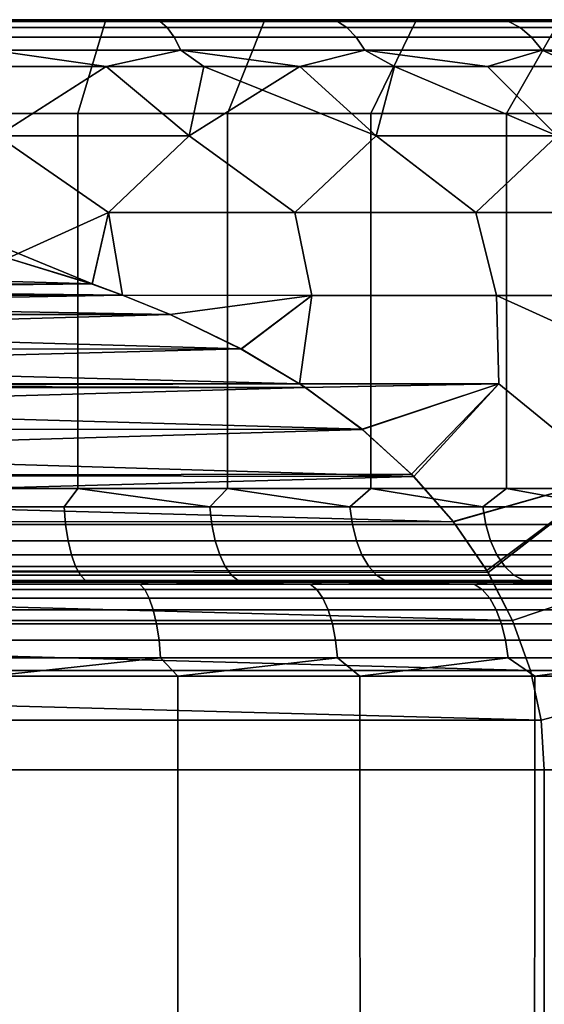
# Model space of a CAD drawing. Header units: metres. Extents: x -109 to 109, y -100 to 76.
# Tile 177 of 256: x -74.3 to -71.5, y 12.75 to 18. Entities that reach past the tile are written whole.
import ezdxf

# ---------------------------------------------------------------- set-up
doc = ezdxf.new("R2010")
doc.units = ezdxf.units.M
doc.layers.add('solid_21062310', color=7, linetype='CONTINUOUS')

msp = doc.modelspace()

# ---------------------------------------------------------------- linework, layer by layer
at = {"layer": 'solid_21062310'}
for points in [[(-73.985367, 17.499994, 8.014776), (-74.809189, 17.499994, 8.228071), (-74.708115, 18, 8.717753), (-73.836121, 18, 8.491564)], [(-74.809189, 17.499994, -8.228071), (-73.985367, 17.499994, -8.014776), (-73.836121, 18, -8.491563), (-74.708115, 18, -8.717753)], [(-74.708115, 18, -8.717753), (-73.836121, 18, -8.491563), (-73.914131, 18, -10.326696), (-74.422813, 18, -10.441136)], [(-74.708115, 18, 8.717753), (-73.914131, 18, 10.326697), (-73.40921, 18, 10.186796), (-73.836121, 18, 8.491564)], [(-74.708115, 18, 8.717753), (-74.422821, 18, 10.441137), (-73.914131, 18, 10.326697)], [(-74.517456, 17.989634, -10.605657), (-74.422813, 18, -10.441136), (-73.914131, 18, -10.326696)], [(-74.517456, 17.989634, -10.605657), (-73.914131, 18, -10.326696), (-73.547348, 17.989634, -10.377489)], [(-73.547348, 17.989634, 10.377489), (-74.422821, 18, 10.441137), (-74.517456, 17.989634, 10.605657)], [(-73.547348, 17.989634, 10.377489), (-74.517456, 17.989634, 10.605657), (-74.491516, 17.958586, 10.744444), (-73.508713, 17.958586, 10.51329)], [(-74.517456, 17.989634, -10.605657), (-73.547348, 17.989634, -10.377489), (-73.508713, 17.958586, -10.51329), (-74.491516, 17.958586, -10.744444)], [(-73.508713, 17.958586, 10.51329), (-74.491516, 17.958586, 10.744444), (-74.466667, 17.907503, 10.877381), (-73.471703, 17.907503, 10.643368)], [(-74.491516, 17.958586, -10.744444), (-73.508713, 17.958586, -10.51329), (-73.471703, 17.907503, -10.643368), (-74.466667, 17.907503, -10.877381)], [(-73.547348, 17.989634, 10.377489), (-73.914131, 18, 10.326697), (-74.422821, 18, 10.441137)], [(-73.187355, 17.499994, 7.719221), (-73.985367, 17.499994, 8.014776), (-73.836121, 18, 8.491564), (-72.989517, 18, 8.178397)], [(-73.985367, 17.499994, -8.014776), (-73.187347, 17.499994, -7.71922), (-72.989517, 18, -8.178396), (-73.836121, 18, -8.491563)], [(-73.547348, 17.989634, -10.377489), (-73.914131, 18, -10.326696), (-73.836121, 18, -8.491563), (-73.409203, 18, -10.186794)], [(-73.547348, 17.989634, 10.377489), (-73.40921, 18, 10.186796), (-73.914131, 18, 10.326697)], [(-73.836121, 18, -8.491563), (-72.989517, 18, -8.178396), (-72.911667, 18, -10.022536), (-73.409203, 18, -10.186794)], [(-73.836121, 18, 8.491564), (-73.40921, 18, 10.186796), (-72.911674, 18, 10.022538), (-72.989517, 18, 8.178397)], [(-73.547348, 17.989634, -10.377489), (-73.409203, 18, -10.186794), (-72.911667, 18, -10.022536)], [(-73.547348, 17.989634, -10.377489), (-72.911667, 18, -10.022536), (-72.602432, 17.989634, -10.060784)], [(-72.602432, 17.989634, 10.060784), (-73.40921, 18, 10.186796), (-73.547348, 17.989634, 10.377489)], [(-72.602432, 17.989634, 10.060784), (-73.547348, 17.989634, 10.377489), (-73.508713, 17.958586, 10.51329), (-72.55143, 17.958586, 10.192442)], [(-73.547348, 17.989634, -10.377489), (-72.602432, 17.989634, -10.060784), (-72.55143, 17.958586, -10.192442), (-73.508713, 17.958586, -10.51329)], [(-72.55143, 17.958586, 10.192442), (-73.508713, 17.958586, 10.51329), (-73.471703, 17.907503, 10.643368), (-72.502571, 17.907503, 10.318549)], [(-73.508713, 17.958586, -10.51329), (-72.55143, 17.958586, -10.192442), (-72.502571, 17.907503, -10.318549), (-73.471703, 17.907503, -10.643368)], [(-72.602432, 17.989634, 10.060784), (-72.911674, 18, 10.022538), (-73.40921, 18, 10.186796)], [(-72.423477, 17.499994, 7.344519), (-73.187355, 17.499994, 7.719221), (-72.989517, 18, 8.178397), (-72.181473, 18, 7.78164)], [(-73.187347, 17.499994, -7.71922), (-72.423477, 17.499994, -7.344518), (-72.181465, 18, -7.781639), (-72.989517, 18, -8.178396)], [(-72.989517, 18, -8.178396), (-72.181465, 18, -7.781639), (-72.425163, 18, -9.835027), (-72.911667, 18, -10.022536)], [(-72.989517, 18, 8.178397), (-72.425171, 18, 9.83503), (-71.948654, 18, 9.623562), (-72.181473, 18, 7.78164)], [(-72.602432, 17.989634, 10.060784), (-72.425171, 18, 9.83503), (-72.989517, 18, 8.178397), (-72.911674, 18, 10.022538)], [(-72.602432, 17.989634, -10.060784), (-72.911667, 18, -10.022536), (-72.425163, 18, -9.835027)], [(-72.602432, 17.989634, -10.060784), (-72.425163, 18, -9.835027), (-71.948647, 18, -9.623559)], [(-72.602432, 17.989634, -10.060784), (-71.948647, 18, -9.623559), (-71.690765, 17.989634, -9.658244)], [(-71.690765, 17.989634, 9.658244), (-72.425171, 18, 9.83503), (-72.602432, 17.989634, 10.060784)], [(-71.690765, 17.989634, 9.658244), (-72.602432, 17.989634, 10.060784), (-72.55143, 17.958586, 10.192442), (-71.627831, 17.958586, 9.784635)], [(-72.602432, 17.989634, -10.060784), (-71.690765, 17.989634, -9.658244), (-71.627831, 17.958586, -9.784635), (-72.55143, 17.958586, -10.192442)], [(-71.627831, 17.958586, 9.784635), (-72.55143, 17.958586, 10.192442), (-72.502571, 17.907503, 10.318549), (-71.567551, 17.907503, 9.905696)], [(-72.55143, 17.958586, -10.192442), (-71.627831, 17.958586, -9.784635), (-71.567551, 17.907503, -9.905696), (-72.502571, 17.907503, -10.318549)], [(-71.690765, 17.989634, 9.658244), (-71.948654, 18, 9.623562), (-72.425171, 18, 9.83503)], [(-72.181465, 18, -7.781639), (-71.948647, 18, -9.623559), (-72.425163, 18, -9.835027)], [(-71.701454, 17.499994, 6.89449), (-72.423477, 17.499994, 7.344519), (-72.181473, 18, 7.78164), (-71.415062, 18, 7.304296)], [(-72.423477, 17.499994, -7.344518), (-71.701454, 17.499994, -6.894489), (-71.415062, 18, -7.304294), (-72.181465, 18, -7.781639)], [(-72.181473, 18, 7.78164), (-71.48085, 18, 9.387881), (-71.02507, 18, 9.129768), (-71.415062, 18, 7.304296)], [(-71.690765, 17.989634, 9.658244), (-71.48085, 18, 9.387881), (-72.181473, 18, 7.78164), (-71.948654, 18, 9.623562)], [(-72.181465, 18, -7.781639), (-71.415062, 18, -7.304294), (-71.480843, 18, -9.387878), (-71.948647, 18, -9.623559)], [(-71.690765, 17.989634, -9.658244), (-71.948647, 18, -9.623559), (-71.480843, 18, -9.387878)], [(-71.028534, 17.499994, 6.373625), (-71.701454, 17.499994, 6.89449), (-71.415062, 18, 7.304296), (-70.703651, 18, 6.753206)], [(-71.701454, 17.499994, -6.894489), (-71.028534, 17.499994, -6.373624), (-70.703651, 18, -6.753205), (-71.415062, 18, -7.304294)], [(-71.690765, 17.989634, -9.658244), (-71.480843, 18, -9.387878), (-71.025063, 18, -9.129765)], [(-71.690765, 17.989634, -9.658244), (-71.025063, 18, -9.129765), (-70.820129, 17.989634, -9.173304)], [(-70.820129, 17.989634, 9.173304), (-71.48085, 18, 9.387881), (-71.690765, 17.989634, 9.658244)], [(-70.820129, 17.989634, 9.173304), (-71.690765, 17.989634, 9.658244), (-71.627831, 17.958586, 9.784635), (-70.745804, 17.958586, 9.293347)], [(-71.690765, 17.989634, -9.658244), (-70.820129, 17.989634, -9.173304), (-70.745804, 17.958586, -9.293347), (-71.627831, 17.958586, -9.784635)], [(-70.745804, 17.958586, 9.293347), (-71.627831, 17.958586, 9.784635), (-71.567551, 17.907503, 9.905696), (-70.674606, 17.907503, 9.408331)], [(-71.627831, 17.958586, -9.784635), (-70.745804, 17.958586, -9.293347), (-70.674606, 17.907503, -9.408331), (-71.567551, 17.907503, -9.905696)], [(-73.471703, 17.907503, 10.643368), (-74.466667, 17.907503, 10.877381), (-74.443428, 17.837454, 11.001689), (-73.437096, 17.837454, 10.765001)], [(-74.466667, 17.907503, -10.877381), (-73.471703, 17.907503, -10.643368), (-73.437096, 17.837454, -10.765001), (-74.443428, 17.837454, -11.001689)], [(-72.502571, 17.907503, 10.318549), (-73.471703, 17.907503, 10.643368), (-73.437096, 17.837454, 10.765001), (-72.456886, 17.837454, 10.43647)], [(-73.471703, 17.907503, -10.643368), (-72.502571, 17.907503, -10.318549), (-72.456886, 17.837454, -10.43647), (-73.437096, 17.837454, -10.765001)], [(-71.567551, 17.907503, 9.905696), (-72.502571, 17.907503, 10.318549), (-72.456886, 17.837454, 10.43647), (-71.511185, 17.837454, 10.018899)], [(-72.502571, 17.907503, -10.318549), (-71.567551, 17.907503, -9.905696), (-71.511185, 17.837454, -10.018899), (-72.456886, 17.837454, -10.43647)], [(-70.674606, 17.907503, 9.408331), (-71.567551, 17.907503, 9.905696), (-71.511185, 17.837454, 10.018899), (-70.608032, 17.837454, 9.51585)], [(-71.567551, 17.907503, -9.905696), (-70.674606, 17.907503, -9.408331), (-70.608032, 17.837454, -9.51585), (-71.511185, 17.837454, -10.018899)], [(-74.443428, 17.837454, 11.001689), (-74.360107, 17.75, 11.102855), (-73.834236, 17.75, 10.988459)], [(-73.437096, 17.837454, 10.765001), (-74.443428, 17.837454, 11.001689), (-73.834236, 17.75, 10.988459)], [(-74.443428, 17.837454, -11.001689), (-73.437096, 17.837454, -10.765001), (-73.834236, 17.75, -10.988459), (-74.360107, 17.75, -11.102855)], [(-73.437096, 17.837454, 10.765001), (-73.834236, 17.75, 10.988459), (-73.3144, 17.75, 10.84917)], [(-73.437096, 17.837454, -10.765001), (-73.3144, 17.75, -10.84917), (-73.834236, 17.75, -10.988459)], [(-73.437096, 17.837454, 10.765001), (-73.3144, 17.75, 10.84917), (-72.801788, 17.75, 10.685305)], [(-72.456886, 17.837454, 10.43647), (-73.437096, 17.837454, 10.765001), (-72.801788, 17.75, 10.685305)], [(-73.437096, 17.837454, -10.765001), (-72.456886, 17.837454, -10.43647), (-72.801788, 17.75, -10.685305), (-73.3144, 17.75, -10.84917)], [(-72.456886, 17.837454, 10.43647), (-72.801788, 17.75, 10.685305), (-72.297546, 17.75, 10.497233)], [(-72.456886, 17.837454, -10.43647), (-72.297546, 17.75, -10.497233), (-72.801788, 17.75, -10.685305)], [(-72.456886, 17.837454, 10.43647), (-72.297546, 17.75, 10.497233), (-71.802826, 17.75, 10.285383)], [(-71.511185, 17.837454, 10.018899), (-72.456886, 17.837454, 10.43647), (-71.802826, 17.75, 10.285383)], [(-72.456886, 17.837454, -10.43647), (-71.511185, 17.837454, -10.018899), (-71.802826, 17.75, -10.285383), (-72.297546, 17.75, -10.497233)], [(-71.511185, 17.837454, 10.018899), (-71.802826, 17.75, 10.285383), (-71.318748, 17.75, 10.050233)], [(-71.511185, 17.837454, -10.018899), (-71.318748, 17.75, -10.050233), (-71.802826, 17.75, -10.285383)], [(-71.511185, 17.837454, 10.018899), (-71.318748, 17.75, 10.050233), (-70.846413, 17.75, 9.792315)], [(-70.608032, 17.837454, 9.51585), (-71.511185, 17.837454, 10.018899), (-70.846413, 17.75, 9.792315)], [(-71.511185, 17.837454, -10.018899), (-70.608032, 17.837454, -9.51585), (-71.318748, 17.75, -10.050233)], [(-73.834236, 17.75, -10.988459), (-73.391823, 17.381361, -11.262228), (-73.821671, 16.972231, -11.7185), (-74.413872, 17.381361, -11.495504)], [(-73.834236, 17.75, 10.988459), (-74.360107, 17.75, 11.102855), (-74.413872, 17.381361, 11.495504), (-73.391823, 17.381361, 11.262228)], [(-74.360107, 17.75, -11.102855), (-73.834236, 17.75, -10.988459), (-74.413872, 17.381361, -11.495504)], [(-73.3144, 17.75, 10.84917), (-73.834236, 17.75, 10.988459), (-73.391823, 17.381361, 11.262228)], [(-73.834236, 17.75, -10.988459), (-73.3144, 17.75, -10.84917), (-73.391823, 17.381361, -11.262228)], [(-72.801788, 17.75, -10.685305), (-72.394798, 17.381361, -10.938274), (-72.829208, 16.972231, -11.446483), (-73.391823, 17.381361, -11.262228)], [(-73.3144, 17.75, 10.84917), (-73.391823, 17.381361, 11.262228), (-72.829536, 16.972231, 11.446589), (-72.394798, 17.381361, 10.938274)], [(-73.3144, 17.75, -10.84917), (-72.801788, 17.75, -10.685305), (-73.391823, 17.381361, -11.262228)], [(-72.801788, 17.75, 10.685305), (-73.3144, 17.75, 10.84917), (-72.394798, 17.381361, 10.938274)], [(-72.297546, 17.75, 10.497233), (-72.801788, 17.75, 10.685305), (-72.394798, 17.381361, 10.938274)], [(-72.801788, 17.75, -10.685305), (-72.297546, 17.75, -10.497233), (-72.394798, 17.381361, -10.938274)], [(-72.297546, 17.75, 10.497233), (-72.394798, 17.381361, 10.938274), (-71.864059, 16.972231, 11.090751), (-71.430824, 17.381361, 10.526253)], [(-72.297546, 17.75, -10.497233), (-71.802826, 17.75, -10.285383), (-71.430824, 17.381361, -10.526253), (-72.394798, 17.381361, -10.938274)], [(-71.802826, 17.75, 10.285383), (-72.297546, 17.75, 10.497233), (-71.430824, 17.381361, 10.526253)], [(-71.318748, 17.75, 10.050233), (-71.802826, 17.75, 10.285383), (-71.430824, 17.381361, 10.526253)], [(-71.802826, 17.75, -10.285383), (-71.318748, 17.75, -10.050233), (-71.430824, 17.381361, -10.526253)], [(-74.80909, 15.5, -8.228051), (-73.985352, 15.5, -8.01477), (-73.985367, 17.499994, -8.014776), (-74.809189, 17.499994, -8.228071)], [(-73.985352, 15.5, 8.01477), (-74.80909, 15.5, 8.228051), (-74.809189, 17.499994, 8.228071), (-73.985367, 17.499994, 8.014776)], [(-73.985352, 15.5, -8.01477), (-73.187408, 15.5, -7.719245), (-73.187347, 17.499994, -7.71922), (-73.985367, 17.499994, -8.014776)], [(-73.187408, 15.5, 7.719245), (-73.985352, 15.5, 8.01477), (-73.985367, 17.499994, 8.014776), (-73.187355, 17.499994, 7.719221)], [(-73.187408, 15.5, -7.719245), (-72.423462, 15.5, -7.344511), (-72.423477, 17.499994, -7.344518), (-73.187347, 17.499994, -7.71922)], [(-72.423462, 15.5, 7.344511), (-73.187408, 15.5, 7.719245), (-73.187355, 17.499994, 7.719221), (-72.423477, 17.499994, 7.344519)], [(-72.423462, 15.5, -7.344511), (-71.701347, 15.5, -6.894411), (-71.701454, 17.499994, -6.894489), (-72.423477, 17.499994, -7.344518)], [(-71.701347, 15.5, 6.894411), (-72.423462, 15.5, 7.344511), (-72.423477, 17.499994, 7.344519), (-71.701454, 17.499994, 6.89449)], [(-71.028465, 15.5, -6.373565), (-71.028534, 17.499994, -6.373624), (-71.701454, 17.499994, -6.894489), (-71.701347, 15.5, -6.894411)], [(-71.028465, 15.5, 6.373565), (-71.701347, 15.5, 6.894411), (-71.701454, 17.499994, 6.89449), (-71.028534, 17.499994, 6.373625)], [(-73.908463, 16.590757, 12), (-73.821915, 16.972231, 11.718555), (-74.413872, 17.381361, 11.495504), (-74.833908, 16.972231, 11.904656)], [(-74.413872, 17.381361, -11.495504), (-73.821671, 16.972231, -11.7185), (-74.357498, 16.728571, -12), (-74.833763, 16.972231, -11.904635)], [(-73.391823, 17.381361, 11.262228), (-74.413872, 17.381361, 11.495504), (-73.821915, 16.972231, 11.718555)], [(-73.391823, 17.381361, 11.262228), (-73.821915, 16.972231, 11.718555), (-72.829536, 16.972231, 11.446589)], [(-73.391823, 17.381361, -11.262228), (-72.829208, 16.972231, -11.446483), (-73.821671, 16.972231, -11.7185)], [(-72.394798, 17.381361, 10.938274), (-72.829536, 16.972231, 11.446589), (-71.864059, 16.972231, 11.090751)], [(-72.394798, 17.381361, -10.938274), (-71.863647, 16.972231, -11.090576), (-72.829208, 16.972231, -11.446483)], [(-72.394798, 17.381361, -10.938274), (-71.430824, 17.381361, -10.526253), (-70.93206, 16.972231, -10.653391), (-71.863647, 16.972231, -11.090576)], [(-71.430824, 17.381361, 10.526253), (-71.864059, 16.972231, 11.090751), (-70.932549, 16.972231, 10.653646)], [(-74.357658, 16.728613, 12), (-73.908463, 16.590757, 12), (-74.833908, 16.972231, 11.904656)], [(-74.357498, 16.728571, -12), (-73.821671, 16.972231, -11.7185), (-73.908203, 16.590664, -12)], [(-73.908463, 16.590757, 12), (-73.74707, 16.531879, 12), (-73.821915, 16.972231, 11.718555)], [(-73.821671, 16.972231, -11.7185), (-73.747078, 16.531881, -12), (-73.908203, 16.590664, -12)], [(-72.739288, 16.529663, 11.72449), (-72.829536, 16.972231, 11.446589), (-73.821915, 16.972231, 11.718555), (-73.74707, 16.531879, 12)], [(-73.821671, 16.972231, -11.7185), (-72.829208, 16.972231, -11.446483), (-72.739288, 16.529663, -11.724492), (-73.747078, 16.531881, -12)], [(-72.739288, 16.529663, 11.72449), (-71.754356, 16.529663, 11.361579), (-71.864059, 16.972231, 11.090751), (-72.829536, 16.972231, 11.446589)], [(-72.829208, 16.972231, -11.446483), (-71.863647, 16.972231, -11.090576), (-71.754364, 16.529663, -11.361585), (-72.739288, 16.529663, -11.724492)], [(-71.754356, 16.529663, 11.361579), (-70.803909, 16.529663, 10.916099), (-70.932549, 16.972231, 10.653646), (-71.864059, 16.972231, 11.090751)], [(-70.93206, 16.972231, -10.653391), (-70.803925, 16.529663, -10.916108), (-71.754364, 16.529663, -11.361585), (-71.863647, 16.972231, -11.090576)], [(-78.642502, 16.728571, 12), (-79.091797, 16.590664, 12), (-73.908463, 16.590757, 12)], [(-79.091537, 16.590757, -12), (-74.357498, 16.728571, -12), (-73.908203, 16.590664, -12)], [(-78.642502, 16.728571, 12), (-73.908463, 16.590757, 12), (-74.357658, 16.728613, 12)], [(-79.091537, 16.590757, -12), (-73.747078, 16.531881, -12), (-79.25293, 16.531879, -12)], [(-79.252922, 16.531881, 12), (-73.74707, 16.531879, 12), (-73.908463, 16.590757, 12)], [(-79.091797, 16.590664, 12), (-79.252922, 16.531881, 12), (-73.908463, 16.590757, 12)], [(-79.091537, 16.590757, -12), (-73.908203, 16.590664, -12), (-73.747078, 16.531881, -12)], [(-79.506683, 16.427864, 12), (-73.74707, 16.531879, 12), (-79.252922, 16.531881, 12)], [(-79.506683, 16.427864, 12), (-73.493713, 16.428034, 12), (-73.74707, 16.531879, 12)], [(-79.506287, 16.428034, -12), (-79.25293, 16.531879, -12), (-73.493317, 16.427864, -12)], [(-79.25293, 16.531879, -12), (-73.747078, 16.531881, -12), (-73.493317, 16.427864, -12)], [(-73.493317, 16.427864, -12), (-73.747078, 16.531881, -12), (-72.739288, 16.529663, -11.724492)], [(-72.739288, 16.529663, 11.72449), (-73.74707, 16.531879, 12), (-73.493713, 16.428034, 12)], [(-72.739288, 16.529663, 11.72449), (-73.493713, 16.428034, 12), (-73.115517, 16.244133, 12)], [(-73.493317, 16.427864, -12), (-72.739288, 16.529663, -11.724492), (-73.114998, 16.243855, -12)], [(-72.739288, 16.529663, 11.72449), (-73.115517, 16.244133, 12), (-72.804153, 16.059114, 12)], [(-72.739288, 16.529663, -11.724492), (-72.804192, 16.05913, -12), (-73.114998, 16.243855, -12)], [(-71.754364, 16.529663, -11.361585), (-71.741943, 16.058638, -11.620132), (-72.804192, 16.05913, -12), (-72.739288, 16.529663, -11.724492)], [(-71.754356, 16.529663, 11.361579), (-72.739288, 16.529663, 11.72449), (-72.804153, 16.059114, 12), (-71.741905, 16.058638, 11.620117)], [(-71.754364, 16.529663, -11.361585), (-70.716599, 16.058638, -11.14535), (-71.13829, 15.564455, -11.566663), (-71.741943, 16.058638, -11.620132)], [(-71.754364, 16.529663, -11.361585), (-70.803925, 16.529663, -10.916108), (-70.716599, 16.058638, -11.14535)], [(-71.754356, 16.529663, 11.361579), (-71.741905, 16.058638, 11.620117), (-71.138351, 15.564455, 11.566692), (-70.716583, 16.058638, 11.145343)], [(-70.803909, 16.529663, 10.916099), (-71.754356, 16.529663, 11.361579), (-70.716583, 16.058638, 11.145343)], [(-79.506683, 16.427864, 12), (-79.885002, 16.243855, 12), (-73.115517, 16.244133, 12)], [(-79.884483, 16.244133, -12), (-79.506287, 16.428034, -12), (-73.493317, 16.427864, -12)], [(-79.884483, 16.244133, -12), (-73.493317, 16.427864, -12), (-73.114998, 16.243855, -12)], [(-79.506683, 16.427864, 12), (-73.115517, 16.244133, 12), (-73.493713, 16.428034, 12)], [(-79.884483, 16.244133, -12), (-72.804192, 16.05913, -12), (-80.195847, 16.059114, -12)], [(-80.195808, 16.05913, 12), (-72.804153, 16.059114, 12), (-73.115517, 16.244133, 12)], [(-79.885002, 16.243855, 12), (-80.195808, 16.05913, 12), (-73.115517, 16.244133, 12)], [(-79.884483, 16.244133, -12), (-73.114998, 16.243855, -12), (-72.804192, 16.05913, -12)], [(-80.530479, 15.815248, 12), (-72.470261, 15.815859, 12), (-80.22699, 16.038563, 12)], [(-80.529739, 15.815859, -12), (-80.226341, 16.039005, -12), (-72.77301, 16.038563, -12)], [(-80.529739, 15.815859, -12), (-72.77301, 16.038563, -12), (-72.469521, 15.815248, -12)], [(-80.22699, 16.038563, 12), (-72.804153, 16.059114, 12), (-80.195808, 16.05913, 12)], [(-80.22699, 16.038563, 12), (-72.773659, 16.039005, 12), (-72.804153, 16.059114, 12)], [(-80.22699, 16.038563, 12), (-72.470261, 15.815859, 12), (-72.773659, 16.039005, 12)], [(-80.226341, 16.039005, -12), (-80.195847, 16.059114, -12), (-72.77301, 16.038563, -12)], [(-80.195847, 16.059114, -12), (-72.804192, 16.05913, -12), (-72.77301, 16.038563, -12)], [(-72.77301, 16.038563, -12), (-72.804192, 16.05913, -12), (-71.741943, 16.058638, -11.620132)], [(-71.741905, 16.058638, 11.620117), (-72.804153, 16.059114, 12), (-72.773659, 16.039005, 12)], [(-71.741905, 16.058638, 11.620117), (-72.773659, 16.039005, 12), (-72.470261, 15.815859, 12)], [(-72.469521, 15.815248, -12), (-72.77301, 16.038563, -12), (-71.741943, 16.058638, -11.620132)], [(-71.741905, 16.058638, 11.620117), (-72.470261, 15.815859, 12), (-72.19516, 15.564443, 12)], [(-72.469521, 15.815248, -12), (-71.741943, 16.058638, -11.620132), (-72.206619, 15.576188, -12)], [(-71.741943, 16.058638, -11.620132), (-71.13829, 15.564455, -11.566663), (-71.984207, 15.322874, -12), (-72.206619, 15.576188, -12)], [(-71.741905, 16.058638, 11.620117), (-72.19516, 15.564443, 12), (-71.984871, 15.323741, 12), (-71.138351, 15.564455, 11.566692)], [(-80.529739, 15.815859, -12), (-72.469521, 15.815248, -12), (-80.80484, 15.564443, -12)], [(-80.80484, 15.564443, -12), (-72.469521, 15.815248, -12), (-72.206619, 15.576188, -12)], [(-80.530479, 15.815248, 12), (-80.793381, 15.576188, 12), (-72.19516, 15.564443, 12)], [(-80.530479, 15.815248, 12), (-72.19516, 15.564443, 12), (-72.470261, 15.815859, 12)], [(-81.015793, 15.322874, 12), (-72.19516, 15.564443, 12), (-80.793381, 15.576188, 12)], [(-81.015793, 15.322874, 12), (-71.984871, 15.323741, 12), (-72.19516, 15.564443, 12)], [(-81.015129, 15.323741, -12), (-80.80484, 15.564443, -12), (-71.984207, 15.322874, -12)], [(-80.80484, 15.564443, -12), (-72.206619, 15.576188, -12), (-71.984207, 15.322874, -12)], [(-71.138351, 15.564455, 11.566692), (-71.984871, 15.323741, 12), (-71.798859, 15.052793, 12)], [(-71.984207, 15.322874, -12), (-71.13829, 15.564455, -11.566663), (-71.805161, 15.063481, -12)], [(-71.13829, 15.564455, -11.566663), (-70.911377, 15.052671, -11.613185), (-71.669128, 14.796556, -12), (-71.805161, 15.063481, -12)], [(-71.138351, 15.564455, 11.566692), (-71.798859, 15.052793, 12), (-71.669426, 14.797219, 12), (-70.911438, 15.052671, 11.613216)], [(-74.859367, 15.402454, 8.248019), (-74.80909, 15.5, 8.228051), (-73.985352, 15.5, 8.01477), (-74.058823, 15.402454, 8.047492)], [(-74.859367, 15.402454, -8.248019), (-74.058823, 15.402454, -8.047492), (-73.985352, 15.5, -8.01477), (-74.80909, 15.5, -8.228051)], [(-73.281784, 15.402454, 7.769464), (-74.058823, 15.402454, 8.047492), (-73.985352, 15.5, 8.01477)], [(-74.058823, 15.402454, -8.047492), (-73.281784, 15.402454, -7.769464), (-73.985352, 15.5, -8.01477)], [(-73.281784, 15.402454, 7.769464), (-73.985352, 15.5, 8.01477), (-73.187408, 15.5, 7.719245)], [(-73.281784, 15.402454, -7.769464), (-73.187408, 15.5, -7.719245), (-73.985352, 15.5, -8.01477)], [(-72.535736, 15.402454, 7.416612), (-73.281784, 15.402454, 7.769464), (-73.187408, 15.5, 7.719245)], [(-73.281784, 15.402454, -7.769464), (-72.535736, 15.402454, -7.416612), (-73.187408, 15.5, -7.719245)], [(-72.535736, 15.402454, 7.416612), (-73.187408, 15.5, 7.719245), (-72.423462, 15.5, 7.344511)], [(-72.535736, 15.402454, -7.416612), (-72.423462, 15.5, -7.344511), (-73.187408, 15.5, -7.719245)], [(-71.827873, 15.402454, 6.992333), (-72.535736, 15.402454, 7.416612), (-72.423462, 15.5, 7.344511)], [(-72.535736, 15.402454, -7.416612), (-71.827873, 15.402454, -6.992333), (-72.423462, 15.5, -7.344511)], [(-71.827873, 15.402454, 6.992333), (-72.423462, 15.5, 7.344511), (-71.701347, 15.5, 6.894411)], [(-71.827873, 15.402454, -6.992333), (-71.701347, 15.5, -6.894411), (-72.423462, 15.5, -7.344511)], [(-71.165001, 15.402454, 6.500714), (-71.827873, 15.402454, 6.992333), (-71.701347, 15.5, 6.894411)], [(-71.827873, 15.402454, -6.992333), (-71.165001, 15.402454, -6.500714), (-71.701347, 15.5, -6.894411)], [(-71.165001, 15.402454, 6.500714), (-71.701347, 15.5, 6.894411), (-71.028465, 15.5, 6.373565)], [(-71.165001, 15.402454, -6.500714), (-71.028465, 15.5, -6.373565), (-71.701347, 15.5, -6.894411)], [(-74.050552, 15.308568, 8.074757), (-74.853806, 15.308568, 8.275962), (-74.859367, 15.402454, 8.248019), (-74.058823, 15.402454, 8.047492)], [(-74.853806, 15.308568, -8.275962), (-74.050552, 15.308568, -8.074757), (-74.058823, 15.402454, -8.047492), (-74.859367, 15.402454, -8.248019)], [(-73.270882, 15.308568, 7.795786), (-74.050552, 15.308568, 8.074757), (-74.058823, 15.402454, 8.047492), (-73.281784, 15.402454, 7.769464)], [(-74.050552, 15.308568, -8.074757), (-73.270882, 15.308568, -7.795786), (-73.281784, 15.402454, -7.769464), (-74.058823, 15.402454, -8.047492)], [(-72.522308, 15.308568, 7.441738), (-73.270882, 15.308568, 7.795786), (-73.281784, 15.402454, 7.769464), (-72.535736, 15.402454, 7.416612)], [(-73.270882, 15.308568, -7.795786), (-72.522308, 15.308568, -7.441738), (-72.535736, 15.402454, -7.416612), (-73.281784, 15.402454, -7.769464)], [(-71.812042, 15.308568, 7.016022), (-72.522308, 15.308568, 7.441738), (-72.535736, 15.402454, 7.416612), (-71.827873, 15.402454, 6.992333)], [(-72.522308, 15.308568, -7.441738), (-71.812042, 15.308568, -7.016022), (-71.827873, 15.402454, -6.992333), (-72.535736, 15.402454, -7.416612)], [(-71.146927, 15.308568, 6.522738), (-71.812042, 15.308568, 7.016022), (-71.827873, 15.402454, 6.992333), (-71.165001, 15.402454, 6.500714)], [(-71.812042, 15.308568, -7.016022), (-71.146927, 15.308568, -6.522738), (-71.165001, 15.402454, -6.500714), (-71.827873, 15.402454, -6.992333)], [(-81.015129, 15.323741, -12), (-71.984207, 15.322874, -12), (-71.805161, 15.063481, -12), (-81.201141, 15.052793, -12)], [(-81.194839, 15.063481, 12), (-71.798859, 15.052793, 12), (-71.984871, 15.323741, 12), (-81.015793, 15.322874, 12)], [(-74.037117, 15.222052, 8.11904), (-74.84478, 15.222052, 8.321349), (-74.853806, 15.308568, 8.275962), (-74.050552, 15.308568, 8.074757)], [(-74.84478, 15.222052, -8.321349), (-74.037117, 15.222052, -8.11904), (-74.050552, 15.308568, -8.074757), (-74.853806, 15.308568, -8.275962)], [(-73.253174, 15.222052, 7.83854), (-74.037117, 15.222052, 8.11904), (-74.050552, 15.308568, 8.074757), (-73.270882, 15.308568, 7.795786)], [(-74.037117, 15.222052, -8.11904), (-73.253174, 15.222052, -7.83854), (-73.270882, 15.308568, -7.795786), (-74.050552, 15.308568, -8.074757)], [(-72.500496, 15.222052, 7.48255), (-73.253174, 15.222052, 7.83854), (-73.270882, 15.308568, 7.795786), (-72.522308, 15.308568, 7.441738)], [(-73.253174, 15.222052, -7.83854), (-72.500496, 15.222052, -7.48255), (-72.522308, 15.308568, -7.441738), (-73.270882, 15.308568, -7.795786)], [(-71.786331, 15.222052, 7.0545), (-72.500496, 15.222052, 7.48255), (-72.522308, 15.308568, 7.441738), (-71.812042, 15.308568, 7.016022)], [(-72.500496, 15.222052, -7.48255), (-71.786331, 15.222052, -7.0545), (-71.812042, 15.308568, -7.016022), (-72.522308, 15.308568, -7.441738)], [(-71.117569, 15.222052, 6.55851), (-71.786331, 15.222052, 7.0545), (-71.812042, 15.308568, 7.016022), (-71.146927, 15.308568, 6.522738)], [(-71.786331, 15.222052, -7.0545), (-71.117569, 15.222052, -6.55851), (-71.146927, 15.308568, -6.522738), (-71.812042, 15.308568, -7.016022)], [(-74.019035, 15.146238, 8.178638), (-74.832634, 15.146238, 8.382433), (-74.84478, 15.222052, 8.321349), (-74.037117, 15.222052, 8.11904)], [(-74.832634, 15.146238, -8.382433), (-74.019035, 15.146238, -8.178638), (-74.037117, 15.222052, -8.11904), (-74.84478, 15.222052, -8.321349)], [(-73.22934, 15.146238, 7.89608), (-74.019035, 15.146238, 8.178638), (-74.037117, 15.222052, 8.11904), (-73.253174, 15.222052, 7.83854)], [(-74.019035, 15.146238, -8.178638), (-73.22934, 15.146238, -7.89608), (-73.253174, 15.222052, -7.83854), (-74.037117, 15.222052, -8.11904)], [(-72.471138, 15.146238, 7.537477), (-73.22934, 15.146238, 7.89608), (-73.253174, 15.222052, 7.83854), (-72.500496, 15.222052, 7.48255)], [(-73.22934, 15.146238, -7.89608), (-72.471138, 15.146238, -7.537477), (-72.500496, 15.222052, -7.48255), (-73.253174, 15.222052, -7.83854)], [(-71.751732, 15.146238, 7.106284), (-72.471138, 15.146238, 7.537477), (-72.500496, 15.222052, 7.48255), (-71.786331, 15.222052, 7.0545)], [(-72.471138, 15.146238, -7.537477), (-71.751732, 15.146238, -7.106284), (-71.786331, 15.222052, -7.0545), (-72.500496, 15.222052, -7.48255)], [(-71.078056, 15.146238, 6.606654), (-71.751732, 15.146238, 7.106284), (-71.786331, 15.222052, 7.0545), (-71.117569, 15.222052, 6.55851)], [(-71.751732, 15.146238, -7.106284), (-71.078056, 15.146238, -6.606654), (-71.117569, 15.222052, -6.55851), (-71.786331, 15.222052, -7.0545)], [(-73.997009, 15.084047, 8.251258), (-74.817825, 15.084047, 8.456861), (-74.832634, 15.146238, 8.382433), (-74.019035, 15.146238, 8.178638)], [(-74.817825, 15.084047, -8.456861), (-73.997009, 15.084047, -8.251258), (-74.019035, 15.146238, -8.178638), (-74.832634, 15.146238, -8.382433)], [(-73.200294, 15.084047, 7.966189), (-73.997009, 15.084047, 8.251258), (-74.019035, 15.146238, 8.178638), (-73.22934, 15.146238, 7.89608)], [(-73.997009, 15.084047, -8.251258), (-73.200294, 15.084047, -7.966189), (-73.22934, 15.146238, -7.89608), (-74.019035, 15.146238, -8.178638)], [(-72.435364, 15.084047, 7.604403), (-73.200294, 15.084047, 7.966189), (-73.22934, 15.146238, 7.89608), (-72.471138, 15.146238, 7.537477)], [(-73.200294, 15.084047, -7.966189), (-72.435364, 15.084047, -7.604403), (-72.471138, 15.146238, -7.537477), (-73.22934, 15.146238, -7.89608)], [(-71.709572, 15.084047, 7.169381), (-72.435364, 15.084047, 7.604403), (-72.471138, 15.146238, 7.537477), (-71.751732, 15.146238, 7.106284)], [(-72.435364, 15.084047, -7.604403), (-71.709572, 15.084047, -7.169381), (-71.751732, 15.146238, -7.106284), (-72.471138, 15.146238, -7.537477)], [(-71.029915, 15.084047, 6.665315), (-71.709572, 15.084047, 7.169381), (-71.751732, 15.146238, 7.106284), (-71.078056, 15.146238, 6.606654)], [(-71.709572, 15.084047, -7.169381), (-71.029915, 15.084047, -6.665315), (-71.078056, 15.146238, -6.606654), (-71.751732, 15.146238, -7.106284)], [(-73.971878, 15.037872, 8.334101), (-74.800934, 15.037872, 8.541769), (-74.817825, 15.084047, 8.456861), (-73.997009, 15.084047, 8.251258)], [(-74.800934, 15.037872, -8.541769), (-73.971878, 15.037872, -8.334101), (-73.997009, 15.084047, -8.251258), (-74.817825, 15.084047, -8.456861)], [(-73.167168, 15.037872, 8.04617), (-73.971878, 15.037872, 8.334101), (-73.997009, 15.084047, 8.251258), (-73.200294, 15.084047, 7.966189)], [(-73.971878, 15.037872, -8.334101), (-73.167168, 15.037872, -8.04617), (-73.200294, 15.084047, -7.966189), (-73.997009, 15.084047, -8.251258)], [(-72.394554, 15.037872, 7.680751), (-73.167168, 15.037872, 8.04617), (-73.200294, 15.084047, 7.966189), (-72.435364, 15.084047, 7.604403)], [(-73.167168, 15.037872, -8.04617), (-72.394554, 15.037872, -7.680751), (-72.435364, 15.084047, -7.604403), (-73.200294, 15.084047, -7.966189)], [(-71.661476, 15.037872, 7.241362), (-72.394554, 15.037872, 7.680751), (-72.435364, 15.084047, 7.604403), (-71.709572, 15.084047, 7.169381)], [(-72.394554, 15.037872, -7.680751), (-71.661476, 15.037872, -7.241362), (-71.709572, 15.084047, -7.169381), (-72.435364, 15.084047, -7.604403)], [(-70.974998, 15.037872, 6.732234), (-71.661476, 15.037872, 7.241362), (-71.709572, 15.084047, 7.169381), (-71.029915, 15.084047, 6.665315)], [(-71.661476, 15.037872, -7.241362), (-70.974998, 15.037872, -6.732234), (-71.029915, 15.084047, -6.665315), (-71.709572, 15.084047, -7.169381)], [(-81.194839, 15.063481, 12), (-81.330872, 14.796556, 12), (-71.669426, 14.797219, 12), (-71.798859, 15.052793, 12)], [(-81.201141, 15.052793, -12), (-71.669128, 14.796556, -12), (-71.572845, 14.529242, -12), (-81.330574, 14.797219, -12)], [(-81.201141, 15.052793, -12), (-71.805161, 15.063481, -12), (-71.669128, 14.796556, -12)], [(-73.944618, 15.009493, 8.423977), (-74.782616, 15.009493, 8.633884), (-74.800934, 15.037872, 8.541769), (-73.971878, 15.037872, 8.334101)], [(-74.782616, 15.009493, -8.633884), (-73.944618, 15.009493, -8.423977), (-73.971878, 15.037872, -8.334101), (-74.800934, 15.037872, -8.541769)], [(-73.131226, 15.009493, 8.132941), (-73.944618, 15.009493, 8.423977), (-73.971878, 15.037872, 8.334101), (-73.167168, 15.037872, 8.04617)], [(-73.944618, 15.009493, -8.423977), (-73.131226, 15.009493, -8.132941), (-73.167168, 15.037872, -8.04617), (-73.971878, 15.037872, -8.334101)], [(-72.350281, 15.009493, 7.763582), (-73.131226, 15.009493, 8.132941), (-73.167168, 15.037872, 8.04617), (-72.394554, 15.037872, 7.680751)], [(-73.131226, 15.009493, -8.132941), (-72.350281, 15.009493, -7.763582), (-72.394554, 15.037872, -7.680751), (-73.167168, 15.037872, -8.04617)], [(-71.609299, 15.009493, 7.319454), (-72.350281, 15.009493, 7.763582), (-72.394554, 15.037872, 7.680751), (-71.661476, 15.037872, 7.241362)], [(-72.350281, 15.009493, -7.763582), (-71.609299, 15.009493, -7.319454), (-71.661476, 15.037872, -7.241362), (-72.394554, 15.037872, -7.680751)], [(-71.669426, 14.797219, 12), (-71.572845, 14.529242, 12), (-70.521721, 14.529047, 11.512221), (-70.911438, 15.052671, 11.613216)], [(-71.669128, 14.796556, -12), (-70.911377, 15.052671, -11.613185), (-70.521706, 14.529047, -11.512213), (-71.572845, 14.529242, -12)], [(-70.915413, 15.009493, 6.804836), (-71.609299, 15.009493, 7.319454), (-71.661476, 15.037872, 7.241362), (-70.974998, 15.037872, 6.732234)], [(-71.609299, 15.009493, -7.319454), (-70.915413, 15.009493, -6.804836), (-70.974998, 15.037872, -6.732234), (-71.661476, 15.037872, -7.241362)], [(-74.782616, 15.009493, -8.633884), (-74.708153, 15, -8.717757), (-73.944618, 15.009493, -8.423977)], [(-73.944618, 15.009493, 8.423977), (-74.70816, 15, 8.717758), (-74.782616, 15.009493, 8.633884)], [(-73.944618, 15.009493, 8.423977), (-73.836044, 15, 8.491527), (-74.70816, 15, 8.717758)], [(-74.70816, 15, 8.717758), (-73.836044, 15, 8.491527), (-73.600883, 15, 9.570019), (-74.551041, 15, 9.808253)], [(-73.944618, 15.009493, -8.423977), (-74.708153, 15, -8.717757), (-73.836037, 15, -8.491524)], [(-74.708153, 15, -8.717757), (-74.551079, 15, -9.808262), (-73.600922, 15, -9.57003), (-73.836037, 15, -8.491524)], [(-74.589134, 14.990507, 9.914502), (-74.551041, 15, 9.808253), (-73.600883, 15, 9.570019), (-73.655357, 14.990507, 9.687969)], [(-74.589134, 14.990507, -9.914502), (-73.655357, 14.990507, -9.687969), (-73.600922, 15, -9.57003), (-74.551079, 15, -9.808262)], [(-73.628899, 14.962128, 9.778086), (-74.571365, 14.962128, 10.006725), (-74.589134, 14.990507, 9.914502), (-73.655357, 14.990507, 9.687969)], [(-74.571365, 14.962128, -10.006725), (-73.628899, 14.962128, -9.778086), (-73.655357, 14.990507, -9.687969), (-74.589134, 14.990507, -9.914502)], [(-73.944618, 15.009493, -8.423977), (-73.836037, 15, -8.491524), (-73.131226, 15.009493, -8.132941)], [(-73.131226, 15.009493, 8.132941), (-73.836044, 15, 8.491527), (-73.944618, 15.009493, 8.423977)], [(-73.131226, 15.009493, 8.132941), (-72.989273, 15, 8.178285), (-73.836044, 15, 8.491527)], [(-73.836044, 15, 8.491527), (-72.989273, 15, 8.178285), (-72.674431, 15, 9.239215), (-73.600883, 15, 9.570019)], [(-73.131226, 15.009493, -8.132941), (-73.836037, 15, -8.491524), (-72.989265, 15, -8.178281)], [(-73.836037, 15, -8.491524), (-73.600922, 15, -9.57003), (-72.674461, 15, -9.23923), (-72.989265, 15, -8.178281)], [(-72.747337, 14.990507, 9.373701), (-73.655357, 14.990507, 9.687969), (-73.600883, 15, 9.570019)], [(-73.655357, 14.990507, -9.687969), (-72.747337, 14.990507, -9.373701), (-73.600922, 15, -9.57003)], [(-72.712433, 14.962128, 9.460894), (-73.628899, 14.962128, 9.778086), (-73.655357, 14.990507, 9.687969), (-72.747337, 14.990507, 9.373701)], [(-73.628899, 14.962128, -9.778086), (-72.712433, 14.962128, -9.460894), (-72.747337, 14.990507, -9.373701), (-73.655357, 14.990507, -9.687969)], [(-72.747337, 14.990507, -9.373701), (-72.674461, 15, -9.23923), (-73.600922, 15, -9.57003)], [(-72.747337, 14.990507, 9.373701), (-73.600883, 15, 9.570019), (-72.674431, 15, 9.239215)], [(-73.131226, 15.009493, -8.132941), (-72.989265, 15, -8.178281), (-72.350281, 15.009493, -7.763582)], [(-72.350281, 15.009493, 7.763582), (-72.989273, 15, 8.178285), (-73.131226, 15.009493, 8.132941)], [(-72.350281, 15.009493, 7.763582), (-72.181053, 15, 7.781385), (-72.989273, 15, 8.178285)], [(-72.989273, 15, 8.178285), (-72.181053, 15, 7.781385), (-71.789207, 15, 8.820492), (-72.674431, 15, 9.239215)], [(-72.350281, 15.009493, -7.763582), (-72.989265, 15, -8.178281), (-72.181038, 15, -7.78138)], [(-72.989265, 15, -8.178281), (-72.674461, 15, -9.23923), (-71.789238, 15, -8.820511), (-72.181038, 15, -7.78138)], [(-71.873299, 14.990507, 8.974543), (-72.747337, 14.990507, 9.373701), (-72.674431, 15, 9.239215)], [(-72.747337, 14.990507, -9.373701), (-71.873299, 14.990507, -8.974543), (-72.674461, 15, -9.23923)], [(-71.830261, 14.962128, 9.058022), (-72.712433, 14.962128, 9.460894), (-72.747337, 14.990507, 9.373701), (-71.873299, 14.990507, 8.974543)], [(-72.712433, 14.962128, -9.460894), (-71.830261, 14.962128, -9.058022), (-71.873299, 14.990507, -8.974543), (-72.747337, 14.990507, -9.373701)], [(-71.873299, 14.990507, -8.974543), (-71.789238, 15, -8.820511), (-72.674461, 15, -9.23923)], [(-71.873299, 14.990507, 8.974543), (-72.674431, 15, 9.239215), (-71.789207, 15, 8.820492)], [(-72.350281, 15.009493, -7.763582), (-72.181038, 15, -7.78138), (-71.609299, 15.009493, -7.319454)], [(-71.609299, 15.009493, 7.319454), (-72.181053, 15, 7.781385), (-72.350281, 15.009493, 7.763582)], [(-71.609299, 15.009493, 7.319454), (-71.414513, 15, 7.303896), (-72.181053, 15, 7.781385)], [(-72.181053, 15, 7.781385), (-71.414513, 15, 7.303896), (-70.944901, 15, 8.314898), (-71.789207, 15, 8.820492)], [(-71.609299, 15.009493, -7.319454), (-72.181038, 15, -7.78138), (-71.414505, 15, -7.30389)], [(-72.181038, 15, -7.78138), (-71.789238, 15, -8.820511), (-70.944931, 15, -8.314919), (-71.414505, 15, -7.30389)], [(-71.041168, 14.990507, 8.494109), (-71.873299, 14.990507, 8.974543), (-71.789207, 15, 8.820492)], [(-71.873299, 14.990507, -8.974543), (-71.041168, 14.990507, -8.494109), (-71.789238, 15, -8.820511)], [(-70.990387, 14.962128, 8.573121), (-71.830261, 14.962128, 9.058022), (-71.873299, 14.990507, 8.974543), (-71.041168, 14.990507, 8.494109)], [(-71.830261, 14.962128, -9.058022), (-70.990387, 14.962128, -8.573121), (-71.041168, 14.990507, -8.494109), (-71.873299, 14.990507, -8.974543)], [(-71.041168, 14.990507, -8.494109), (-70.944931, 15, -8.314919), (-71.789238, 15, -8.820511)], [(-71.041168, 14.990507, 8.494109), (-71.789207, 15, 8.820492), (-70.944901, 15, 8.314898)], [(-71.609299, 15.009493, -7.319454), (-71.414505, 15, -7.30389), (-70.915413, 15.009493, -6.804836)], [(-70.915413, 15.009493, 6.804836), (-71.414513, 15, 7.303896), (-71.609299, 15.009493, 7.319454)], [(-73.604507, 14.915953, 9.861149), (-74.554977, 14.915953, 10.091731), (-74.571365, 14.962128, 10.006725), (-73.628899, 14.962128, 9.778086)], [(-74.554977, 14.915953, -10.091731), (-73.604507, 14.915953, -9.861149), (-73.628899, 14.962128, -9.778086), (-74.571365, 14.962128, -10.006725)], [(-73.583122, 14.853762, 9.933962), (-74.540619, 14.853762, 10.166246), (-74.554977, 14.915953, 10.091731), (-73.604507, 14.915953, 9.861149)], [(-74.540619, 14.853762, -10.166246), (-73.583122, 14.853762, -9.933962), (-73.604507, 14.915953, -9.861149), (-74.554977, 14.915953, -10.091731)], [(-72.680252, 14.915953, 9.541263), (-73.604507, 14.915953, 9.861149), (-73.628899, 14.962128, 9.778086), (-72.712433, 14.962128, 9.460894)], [(-73.604507, 14.915953, -9.861149), (-72.680252, 14.915953, -9.541263), (-72.712433, 14.962128, -9.460894), (-73.628899, 14.962128, -9.778086)], [(-72.652054, 14.853762, 9.611713), (-73.583122, 14.853762, 9.933962), (-73.604507, 14.915953, 9.861149), (-72.680252, 14.915953, 9.541263)], [(-73.583122, 14.853762, -9.933962), (-72.652054, 14.853762, -9.611713), (-72.680252, 14.915953, -9.541263), (-73.604507, 14.915953, -9.861149)], [(-71.790596, 14.915953, 9.13497), (-72.680252, 14.915953, 9.541263), (-72.712433, 14.962128, 9.460894), (-71.830261, 14.962128, 9.058022)], [(-72.680252, 14.915953, -9.541263), (-71.790596, 14.915953, -9.13497), (-71.830261, 14.962128, -9.058022), (-72.712433, 14.962128, -9.460894)], [(-71.755821, 14.853762, 9.20242), (-72.652054, 14.853762, 9.611713), (-72.680252, 14.915953, 9.541263), (-71.790596, 14.915953, 9.13497)], [(-72.652054, 14.853762, -9.611713), (-71.755821, 14.853762, -9.20242), (-71.790596, 14.915953, -9.13497), (-72.680252, 14.915953, -9.541263)], [(-70.943588, 14.915953, 8.645948), (-71.790596, 14.915953, 9.13497), (-71.830261, 14.962128, 9.058022), (-70.990387, 14.962128, 8.573121)], [(-71.790596, 14.915953, -9.13497), (-70.943588, 14.915953, -8.645948), (-70.990387, 14.962128, -8.573121), (-71.830261, 14.962128, -9.058022)], [(-70.902557, 14.853762, 8.709788), (-71.755821, 14.853762, 9.20242), (-71.790596, 14.915953, 9.13497), (-70.943588, 14.915953, 8.645948)], [(-71.755821, 14.853762, -9.20242), (-70.902557, 14.853762, -8.709788), (-70.943588, 14.915953, -8.645948), (-71.790596, 14.915953, -9.13497)], [(-73.565582, 14.777948, 9.99372), (-74.528831, 14.777948, 10.227402), (-74.540619, 14.853762, 10.166246), (-73.583122, 14.853762, 9.933962)], [(-74.528831, 14.777948, -10.227402), (-73.565582, 14.777948, -9.99372), (-73.583122, 14.853762, -9.933962), (-74.540619, 14.853762, -10.166246)], [(-72.628906, 14.777948, 9.669533), (-73.565582, 14.777948, 9.99372), (-73.583122, 14.853762, 9.933962), (-72.652054, 14.853762, 9.611713)], [(-73.565582, 14.777948, -9.99372), (-72.628906, 14.777948, -9.669533), (-72.652054, 14.853762, -9.611713), (-73.583122, 14.853762, -9.933962)], [(-71.727287, 14.777948, 9.257777), (-72.628906, 14.777948, 9.669533), (-72.652054, 14.853762, 9.611713), (-71.755821, 14.853762, 9.20242)], [(-72.628906, 14.777948, -9.669533), (-71.727287, 14.777948, -9.257777), (-71.755821, 14.853762, -9.20242), (-72.652054, 14.853762, -9.611713)], [(-70.868889, 14.777948, 8.762182), (-71.727287, 14.777948, 9.257777), (-71.755821, 14.853762, 9.20242), (-70.902557, 14.853762, 8.709788)], [(-71.727287, 14.777948, -9.257777), (-70.868889, 14.777948, -8.762182), (-70.902557, 14.853762, -8.709788), (-71.755821, 14.853762, -9.20242)], [(-81.330574, 14.797219, -12), (-71.572845, 14.529242, -12), (-71.516533, 14.264875, -12), (-81.427155, 14.529242, -12)], [(-81.330872, 14.796556, 12), (-81.427155, 14.529242, 12), (-71.572845, 14.529242, 12), (-71.669426, 14.797219, 12)], [(-73.552544, 14.691432, 10.038121), (-74.520073, 14.691432, 10.272842), (-74.528831, 14.777948, 10.227402), (-73.565582, 14.777948, 9.99372)], [(-74.520073, 14.691432, -10.272842), (-73.552544, 14.691432, -10.038121), (-73.565582, 14.777948, -9.99372), (-74.528831, 14.777948, -10.227402)], [(-72.611702, 14.691432, 9.712495), (-73.552544, 14.691432, 10.038121), (-73.565582, 14.777948, 9.99372), (-72.628906, 14.777948, 9.669533)], [(-73.552544, 14.691432, -10.038121), (-72.611702, 14.691432, -9.712495), (-72.628906, 14.777948, -9.669533), (-73.565582, 14.777948, -9.99372)], [(-71.706078, 14.691432, 9.298909), (-72.611702, 14.691432, 9.712495), (-72.628906, 14.777948, 9.669533), (-71.727287, 14.777948, 9.257777)], [(-72.611702, 14.691432, -9.712495), (-71.706078, 14.691432, -9.298909), (-71.727287, 14.777948, -9.257777), (-72.628906, 14.777948, -9.669533)], [(-70.843872, 14.691432, 8.801112), (-71.706078, 14.691432, 9.298909), (-71.727287, 14.777948, 9.257777), (-70.868889, 14.777948, 8.762182)], [(-71.706078, 14.691432, -9.298909), (-70.843872, 14.691432, -8.801112), (-70.868889, 14.777948, -8.762182), (-71.727287, 14.777948, -9.257777)], [(-73.544518, 14.597546, 10.065458), (-74.514679, 14.597546, 10.300817), (-74.520073, 14.691432, 10.272842), (-73.552544, 14.691432, 10.038121)], [(-74.514679, 14.597546, -10.300817), (-73.544518, 14.597546, -10.065458), (-73.552544, 14.691432, -10.038121), (-74.520073, 14.691432, -10.272842)], [(-72.601112, 14.597546, 9.738944), (-73.544518, 14.597546, 10.065458), (-73.552544, 14.691432, 10.038121), (-72.611702, 14.691432, 9.712495)], [(-73.544518, 14.597546, -10.065458), (-72.601112, 14.597546, -9.738944), (-72.611702, 14.691432, -9.712495), (-73.552544, 14.691432, -10.038121)], [(-71.693024, 14.597546, 9.324233), (-72.601112, 14.597546, 9.738944), (-72.611702, 14.691432, 9.712495), (-71.706078, 14.691432, 9.298909)], [(-72.601112, 14.597546, -9.738944), (-71.693024, 14.597546, -9.324233), (-71.706078, 14.691432, -9.298909), (-72.611702, 14.691432, -9.712495)], [(-70.828468, 14.597546, 8.82508), (-71.693024, 14.597546, 9.324233), (-71.706078, 14.691432, 9.298909), (-70.843872, 14.691432, 8.801112)], [(-71.693024, 14.597546, -9.324233), (-70.828468, 14.597546, -8.82508), (-70.843872, 14.691432, -8.801112), (-71.706078, 14.691432, -9.298909)], [(-74.514679, 14.597546, -10.300817), (-74.451546, 14.5, -10.298244), (-73.544518, 14.597546, -10.065458)], [(-73.544518, 14.597546, 10.065458), (-74.451546, 14.5, 10.298244), (-74.514679, 14.597546, 10.300817)], [(-73.544518, 14.597546, -10.065458), (-74.451546, 14.5, -10.298244), (-73.452003, 14.5, -10.047871)], [(-73.544518, 14.597546, 10.065458), (-73.452003, 14.5, 10.047871), (-74.451546, 14.5, 10.298244)], [(-73.544518, 14.597546, -10.065458), (-73.452003, 14.5, -10.047871), (-72.601112, 14.597546, -9.738944)], [(-72.601112, 14.597546, 9.738944), (-73.452003, 14.5, 10.047871), (-73.544518, 14.597546, 10.065458)], [(-72.601112, 14.597546, -9.738944), (-73.452003, 14.5, -10.047871), (-72.481812, 14.5, -9.70073)], [(-72.601112, 14.597546, 9.738944), (-72.481812, 14.5, 9.70073), (-73.452003, 14.5, 10.047871)], [(-72.601112, 14.597546, -9.738944), (-72.481812, 14.5, -9.70073), (-71.693024, 14.597546, -9.324233)], [(-71.693024, 14.597546, 9.324233), (-72.481812, 14.5, 9.70073), (-72.601112, 14.597546, 9.738944)], [(-71.693024, 14.597546, -9.324233), (-72.481812, 14.5, -9.70073), (-71.550323, 14.5, -9.260166)], [(-71.693024, 14.597546, 9.324233), (-71.550323, 14.5, 9.260166), (-72.481812, 14.5, 9.70073)], [(-71.693024, 14.597546, -9.324233), (-71.550323, 14.5, -9.260166), (-70.828468, 14.597546, -8.82508)], [(-70.828468, 14.597546, 8.82508), (-71.550323, 14.5, 9.260166), (-71.693024, 14.597546, 9.324233)], [(-70.828468, 14.597546, -8.82508), (-71.550323, 14.5, -9.260166), (-70.666496, 14.5, -8.730422)], [(-70.828468, 14.597546, 8.82508), (-70.666496, 14.5, 8.730422), (-71.550323, 14.5, 9.260166)], [(-81.427155, 14.529242, 12), (-81.483467, 14.264875, 12), (-71.516571, 14.265124, 12), (-71.572845, 14.529242, 12)], [(-81.483429, 14.265124, -12), (-81.427155, 14.529242, -12), (-71.516533, 14.264875, -12)], [(-73.452003, 14.5, -10.047871), (-74.451546, 14.5, -10.298244), (-74.450508, 11.5, -10.298027), (-73.45282, 11.5, -10.047668)], [(-74.451546, 14.5, 10.298244), (-73.452003, 14.5, 10.047871), (-73.45282, 11.5, 10.047668), (-74.450508, 11.5, 10.298027)], [(-72.481812, 14.5, -9.70073), (-73.452003, 14.5, -10.047871), (-73.45282, 11.5, -10.047668), (-72.48069, 11.5, -9.700171)], [(-73.452003, 14.5, 10.047871), (-72.481812, 14.5, 9.70073), (-72.48069, 11.5, 9.700171), (-73.45282, 11.5, 10.047668)], [(-71.550323, 14.5, -9.260166), (-72.481812, 14.5, -9.70073), (-72.48069, 11.5, -9.700171), (-71.551567, 11.5, -9.260394)], [(-71.550323, 14.5, 9.260166), (-71.551567, 11.5, 9.260394), (-72.48069, 11.5, 9.700171), (-72.481812, 14.5, 9.70073)], [(-71.516533, 14.264875, -12), (-71.572845, 14.529242, -12), (-70.521706, 14.529047, -11.512213)], [(-70.521721, 14.529047, 11.512221), (-71.572845, 14.529242, 12), (-71.516571, 14.265124, 12)], [(-70.666496, 14.5, -8.730422), (-71.550323, 14.5, -9.260166), (-71.551567, 11.5, -9.260394), (-70.665344, 11.5, -8.729441)], [(-71.550323, 14.5, 9.260166), (-70.666496, 14.5, 8.730422), (-70.665344, 11.5, 8.729441), (-71.551567, 11.5, 9.260394)], [(-71.516571, 14.265124, 12), (-71.5, 14, 12), (-70.489227, 14, 11.526952), (-70.521721, 14.529047, 11.512221)], [(-71.516533, 14.264875, -12), (-70.521706, 14.529047, -11.512213), (-70.489227, 14, -11.526952), (-71.5, 14, -12)], [(-81.5, 14, -12), (-81.483429, 14.265124, -12), (-71.516533, 14.264875, -12), (-71.5, 14, -12)], [(-81.483467, 14.264875, 12), (-81.5, 14, 12), (-71.5, 14, 12), (-71.516571, 14.265124, 12)], [(-81.5, 6, -12), (-81.5, 14, -12), (-71.5, 14, -12), (-71.5, 6, -12)], [(-81.5, 14, 12), (-81.5, 6, 12), (-71.5, 6, 12), (-71.5, 14, 12)], [(-70.489227, 6, -11.526952), (-71.5, 6, -12), (-71.5, 14, -12), (-70.489227, 14, -11.526952)], [(-71.5, 6, 12), (-70.489227, 6, 11.526952), (-70.489227, 14, 11.526952), (-71.5, 14, 12)]]:
    msp.add_3dface(points, dxfattribs=at)

doc.saveas('drawing.dxf')
